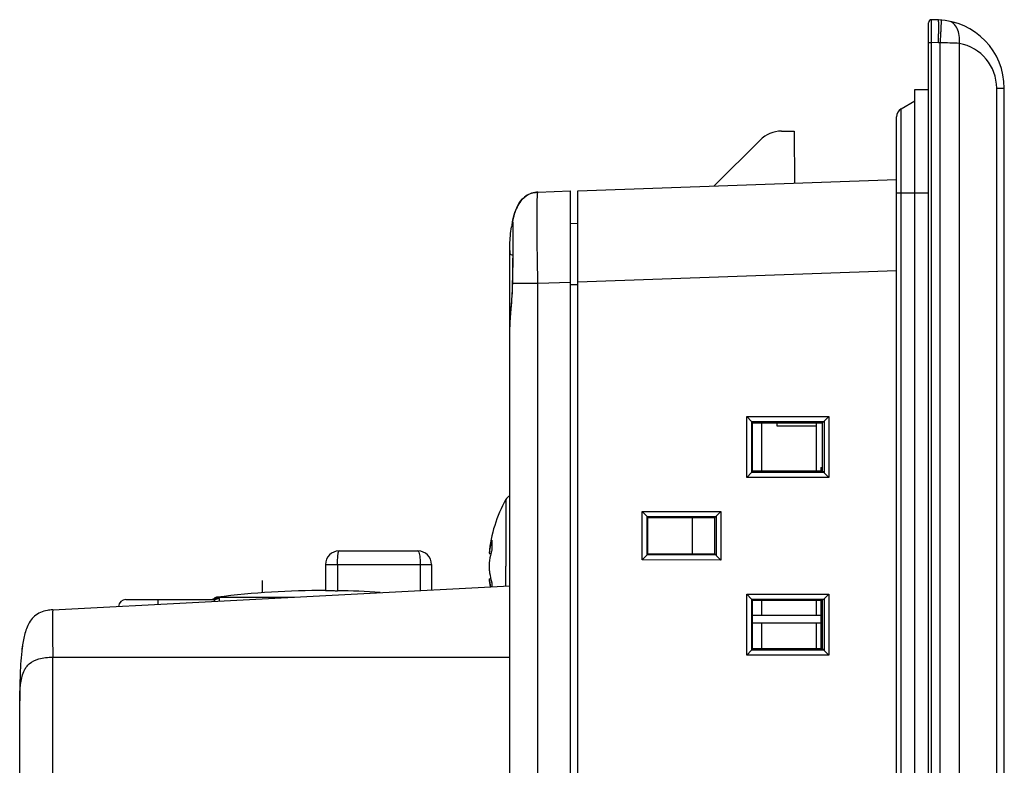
# Model space of a CAD drawing. Header units: millimetres. Extents: x 0 to 1189, y 0 to 841.
# Tile 6 of 29: x 98 to 163, y 532 to 581. Entities that reach past the tile are written whole.
import ezdxf

# ---------------------------------------------------------------- set-up
doc = ezdxf.new("R2010")
doc.units = ezdxf.units.MM
doc.header["$LTSCALE"] = 65.395
doc.layers.add('11_COMPONENTS', color=7, linetype='CONTINUOUS')

msp = doc.modelspace()

# ---------------------------------------------------------------- linework, layer by layer
at = {"layer": '11_COMPONENTS', "color": 7, "linetype": 'Continuous'}
for p, q in [((157.98, 362.042), (157.98, 581.128)), ((158.637, 581.312), (158.187, 581.328)), ((157.98, 579.828), (158.187, 579.828)), ((158.187, 363.341), (158.187, 579.828)), ((158.637, 579.813), (158.187, 579.828)), ((158.759, 363.364), (158.759, 579.806)), ((160.021, 363.404), (160.021, 579.765)), ((157.08, 363.935), (157.08, 576.735)), ((157.08, 576.735), (157.98, 576.735)), ((162.479, 366.355), (162.479, 576.815)), ((162.479, 576.815), (162.98, 576.815)), ((162.98, 366.355), (162.98, 576.815)), ((156.18, 575.454), (157.08, 575.974)), ((156.18, 365.215), (156.18, 575.454)), ((155.88, 365.735), (155.88, 574.935)), ((148.295, 573.986), (149.122, 573.986)), ((149.122, 573.986), (149.152, 570.561)), ((143.857, 570.376), (146.881, 573.4)), ((134.88, 570.063), (155.88, 570.796)), ((132.24, 569.971), (134.38, 570.046)), ((134.38, 370.624), (134.38, 570.046)), ((134.88, 370.606), (134.88, 570.063)), ((155.88, 569.935), (157.98, 569.935)), ((130.867, 568.985), (130.815, 568.873)), ((130.557, 568.033), (130.555, 568.022)), ((130.556, 568.026), (130.555, 568.022)), ((130.576, 568.12), (130.557, 568.033)), ((130.608, 568.255), (130.576, 568.12)), ((134.38, 567.92), (134.88, 567.911)), ((130.566, 567.871), (130.567, 567.862)), ((130.567, 567.862), (130.568, 567.85)), ((130.568, 567.85), (130.569, 567.837)), ((130.569, 567.837), (130.569, 567.823)), ((130.569, 567.823), (130.57, 567.807)), ((130.57, 567.807), (130.571, 567.789)), ((130.571, 567.789), (130.572, 567.759)), ((130.572, 567.759), (130.573, 567.725)), ((130.573, 567.725), (130.575, 567.675)), ((130.575, 567.675), (130.576, 567.617)), ((130.576, 567.617), (130.577, 567.536)), ((130.577, 567.536), (130.579, 567.423)), ((130.579, 567.423), (130.58, 567.27)), ((130.58, 567.27), (130.581, 567.091)), ((130.581, 566.654), (130.58, 566.395)), ((130.581, 567.091), (130.582, 566.886)), ((130.582, 566.886), (130.581, 566.654)), ((130.38, 374.598), (130.38, 565.973)), ((130.578, 566.109), (130.575, 565.798)), ((130.58, 566.395), (130.578, 566.109)), ((130.571, 565.464), (130.567, 565.109)), ((130.575, 565.798), (130.571, 565.464)), ((130.561, 564.737), (130.555, 564.342)), ((130.567, 565.109), (130.561, 564.737)), ((134.88, 564.067), (155.88, 564.8)), ((130.555, 564.342), (130.548, 563.983)), ((130.56, 564.174), (130.556, 563.974)), ((130.563, 564.342), (130.56, 564.174)), ((132.24, 563.974), (134.38, 564.049)), ((130.556, 563.974), (132.24, 563.974)), ((132.24, 376.695), (132.24, 563.974)), ((134.38, 563.885), (134.88, 563.885)), ((146.003, 555.188), (151.424, 555.198)), ((146.003, 551.182), (146.003, 555.188)), ((146.325, 554.861), (146.003, 555.188)), ((151.108, 554.888), (151.424, 555.198)), ((151.424, 555.198), (151.424, 551.172)), ((146.325, 554.861), (151.107, 554.87)), ((146.325, 554.861), (146.342, 554.86)), ((146.342, 551.509), (146.342, 554.86)), ((146.342, 554.86), (146.38, 554.785)), ((146.38, 551.585), (146.38, 554.785)), ((146.38, 554.785), (150.98, 554.785)), ((146.98, 554.785), (146.98, 551.585)), ((147.98, 554.785), (147.98, 554.585)), ((147.98, 554.585), (150.58, 554.585)), ((150.58, 554.785), (150.58, 551.585)), ((151.107, 554.87), (150.98, 554.785)), ((150.98, 554.785), (150.98, 551.585)), ((151.108, 554.888), (151.107, 554.87)), ((151.108, 554.888), (151.108, 551.482)), ((150.88, 551.835), (150.88, 551.585)), ((150.88, 551.835), (150.98, 551.835)), ((146.325, 551.508), (146.003, 551.182)), ((151.424, 551.172), (146.003, 551.182)), ((146.342, 551.509), (146.325, 551.508)), ((151.107, 551.5), (146.325, 551.508)), ((146.342, 551.509), (146.38, 551.585)), ((150.98, 551.585), (146.38, 551.585)), ((151.107, 551.5), (150.98, 551.585)), ((151.107, 551.5), (151.108, 551.482)), ((151.108, 551.482), (151.424, 551.172)), ((130.125, 549.729), (130.125, 545.335)), ((139.11, 548.925), (144.304, 548.935)), ((139.11, 545.744), (139.11, 548.925)), ((139.431, 548.598), (139.11, 548.925)), ((139.431, 548.598), (143.988, 548.607)), ((139.431, 548.598), (139.448, 548.598)), ((139.448, 546.072), (139.448, 548.598)), ((139.448, 548.598), (139.48, 548.535)), ((139.48, 546.135), (139.48, 548.535)), ((139.48, 548.535), (143.88, 548.535)), ((142.415, 548.535), (142.415, 546.135)), ((143.988, 548.607), (143.88, 548.535)), ((143.88, 548.535), (143.88, 546.135)), ((143.989, 548.624), (143.988, 548.607)), ((143.989, 548.624), (144.304, 548.935)), ((143.989, 548.624), (143.989, 546.045)), ((144.304, 548.935), (144.304, 545.735)), ((119.13, 546.335), (124.33, 546.335)), ((129.022, 546.179), (129.137, 546.169)), ((139.431, 546.071), (139.11, 545.744)), ((139.448, 546.072), (139.431, 546.071)), ((143.988, 546.063), (139.431, 546.071)), ((139.448, 546.072), (139.48, 546.135)), ((143.88, 546.135), (139.48, 546.135)), ((143.988, 546.063), (143.88, 546.135)), ((143.988, 546.063), (143.989, 546.045)), ((143.989, 546.045), (144.304, 545.735)), ((118.23, 545.435), (118.23, 543.734)), ((118.23, 545.435), (125.23, 545.435)), ((119.03, 545.435), (119.03, 543.718)), ((124.48, 545.435), (124.48, 543.726)), ((125.23, 545.435), (125.23, 543.765)), ((130.126, 544.021), (130.125, 545.335)), ((144.304, 545.735), (139.11, 545.744)), ((100.266, 542.457), (130.38, 544.035)), ((114.08, 543.585), (114.08, 544.396)), ((129.022, 544.49), (129.137, 544.5)), ((111.195, 543.215), (110.908, 543.215)), ((111.117, 543.292), (116.2, 543.292)), ((146.003, 543.488), (151.424, 543.498)), ((146.003, 539.482), (146.003, 543.488)), ((146.325, 543.161), (146.003, 543.488)), ((151.108, 543.188), (151.424, 543.498)), ((151.424, 543.498), (151.424, 539.472)), ((105.081, 543.135), (110.934, 543.135)), ((107.18, 543.135), (107.18, 542.819)), ((146.325, 543.161), (151.107, 543.17)), ((146.325, 543.161), (146.342, 543.16)), ((146.342, 539.809), (146.342, 543.16)), ((146.342, 543.16), (146.38, 543.085)), ((146.38, 539.885), (146.38, 543.085)), ((146.38, 543.085), (150.98, 543.085)), ((146.98, 543.085), (146.98, 542.085)), ((150.58, 543.085), (150.58, 542.085)), ((150.88, 543.085), (150.88, 539.885)), ((151.107, 543.17), (150.98, 543.085)), ((150.98, 543.085), (150.98, 539.885)), ((151.108, 543.188), (151.107, 543.17)), ((151.108, 543.188), (151.108, 539.782)), ((150.88, 542.085), (146.38, 542.085)), ((150.88, 541.585), (146.38, 541.585)), ((146.98, 541.585), (146.98, 539.885)), ((150.58, 541.585), (150.58, 539.885)), ((100.266, 531.355), (100.266, 539.335)), ((100.266, 539.335), (130.38, 539.335)), ((146.325, 539.808), (146.003, 539.482)), ((151.424, 539.472), (146.003, 539.482)), ((146.342, 539.809), (146.325, 539.808)), ((151.107, 539.8), (146.325, 539.808)), ((146.342, 539.809), (146.38, 539.885)), ((150.98, 539.885), (146.38, 539.885)), ((151.107, 539.8), (150.98, 539.885)), ((151.107, 539.8), (151.108, 539.782)), ((151.108, 539.782), (151.424, 539.472)), ((98.08, 404.205), (98.08, 536.536))]:
    msp.add_line(p, q, dxfattribs=at)
for points in [[(132.24, 569.971), (132.134, 569.964), (132.027, 569.95), (131.922, 569.928), (131.819, 569.899), (131.718, 569.862), (131.621, 569.817), (131.527, 569.764), (131.436, 569.704), (131.349, 569.635), (131.267, 569.56), (131.189, 569.478), (131.116, 569.39), (131.047, 569.297), (130.983, 569.198), (130.923, 569.094), (130.867, 568.985)], [(130.815, 568.873), (130.767, 568.757), (130.723, 568.637), (130.682, 568.513), (130.644, 568.386), (130.608, 568.255)], [(130.565, 567.887), (130.565, 567.887), (130.565, 567.886), (130.565, 567.884), (130.566, 567.882), (130.566, 567.879), (130.566, 567.875), (130.566, 567.871)], [(130.548, 563.983), (130.543, 563.804), (130.537, 563.63), (130.53, 563.456), (130.52, 563.283), (130.51, 563.111), (130.499, 562.941), (130.487, 562.773), (130.475, 562.608)], [(130.475, 562.608), (130.449, 562.289), (130.426, 561.985)], [(130.426, 561.985), (130.415, 561.841), (130.405, 561.703), (130.397, 561.571), (130.39, 561.445), (130.385, 561.326), (130.381, 561.214), (130.38, 561.109)]]:
    msp.add_lwpolyline(points, dxfattribs=at)
for centre, radius, start, end in [((158.18, 581.128), 0.2, 88, 180), ((158.48, 576.815), 4.5, 0, 88), ((158.532, 576.814), 3, 85.657, 87.99988), ((157.882, 533.221), 46.593, 87.36836, 88.9211), ((159.479, 576.815), 3, 359.99999, 79.57803), ((156.48, 574.935), 0.6, 120, 180), ((148.295, 571.986), 2, 90, 135), ((137.171, 566.655), 6.756, 168.28314, 171.20331), ((130.946, 567.948), 0.398, 169.24357, 179.31015), ((130.947, 567.948), 0.399, 179.38331, 198.64367), ((136.213, 566.848), 5.778, 166.96332, 168.20148), ((130.711, 568), 0.157, 167.34714, 168.16994), ((146.548, 565.974), 16.168, 179.48986, 180.00188), ((137.98, 545.335), 9, 150.77534, 174.61231), ((130.562, 549.485), 0.5, 111.35509, 150.77534), ((133.474, 545.651), 4.483, 161.97716, 173.22863), ((133.661, 546.735), 4.46, 176.10122, 180.00241), ((133.717, 546.735), 4.517, 180.00569, 183.87438), ((119.13, 545.435), 0.9, 90, 180), ((124.33, 545.435), 0.9, 0, 90), ((138.055, 545.334), 9.035, 178.64497, 181.35503), ((137.982, 545.335), 9.002, 185.38805, 188.74186), ((133.479, 545.019), 4.489, 186.76549, 193.52952), ((133.695, 543.933), 4.494, 176.11497, 179.49243), ((110.636, 543.635), 0.5, 286.47095, 302.9419), ((111.18, 542.796), 0.5, 97.18076, 122.9419), ((118.18, 487.235), 56.5, 89.9493, 97.18076), ((118.18, 487.235), 56.489, 86.29021, 89.13783), ((105.08, 542.635), 0.5, 90, 174.47877), ((100.404, 539.474), 2.985, 94.80628, 98.07272), ((100.446, 538.987), 3.474, 92.9802, 94.83264), ((108.699, 538.559), 10.551, 171.63525, 173.05259), ((109.36, 538.474), 11.218, 172.46345, 173.03228)]:
    msp.add_arc(centre, radius, start, end, dxfattribs=at)
for points, knots in [([(158.187, 579.828), (158.187, 579.926), (158.188, 580.117), (158.189, 580.395), (158.19, 580.65), (158.19, 580.875), (158.19, 581.038), (158.189, 581.146), (158.189, 581.209), (158.189, 581.259), (158.188, 581.29), (158.188, 581.311), (158.186, 581.318), (158.189, 581.327), (158.187, 581.328)], [0, 0, 0, 0, 0.195018, 0.382574, 0.555471, 0.707027, 0.831396, 0.881847, 0.923809, 0.956874, 0.980734, 0.98913, 0.995146, 1, 1, 1, 1]), ([(158.637, 579.813), (158.64, 579.91), (158.646, 580.101), (158.653, 580.379), (158.657, 580.634), (158.659, 580.859), (158.658, 581.022), (158.656, 581.13), (158.653, 581.193), (158.65, 581.242), (158.647, 581.279), (158.644, 581.298), (158.64, 581.312), (158.637, 581.312)], [0, 0, 0, 0, 0.194711, 0.381914, 0.554436, 0.705671, 0.829837, 0.880243, 0.922211, 0.955339, 0.979355, 0.994106, 1, 1, 1, 1]), ([(158.759, 579.806), (158.767, 579.903), (158.781, 580.093), (158.799, 580.37), (158.813, 580.625), (158.824, 580.849), (158.83, 581.011), (158.832, 581.119), (158.832, 581.182), (158.831, 581.231), (158.829, 581.269), (158.827, 581.288), (158.824, 581.301), (158.821, 581.302)], [0, 0, 0, 0, 0.194788, 0.382024, 0.554546, 0.705762, 0.829898, 0.880289, 0.922243, 0.95536, 0.979367, 0.994111, 1, 1, 1, 1]), ([(160.021, 579.765), (160.039, 579.94), (160.035, 580.279), (159.904, 580.741), (159.657, 581.093), (159.413, 581.218), (159.294, 581.24)], [0, 0, 0, 0, 0.295362, 0.563872, 0.795913, 1, 1, 1, 1]), ([(130.583, 568.151), (130.633, 568.367), (130.76, 568.795), (131.067, 569.391), (131.571, 569.857), (132.02, 569.963), (132.24, 569.971)], [0, 0, 0, 0, 0.250912, 0.501426, 0.750813, 1, 1, 1, 1]), ([(132.24, 563.974), (132.231, 564.364), (132.215, 565.128), (132.197, 566.238), (132.186, 567.261), (132.182, 568.042), (132.183, 568.593), (132.186, 568.943), (132.19, 569.245), (132.196, 569.496), (132.204, 569.693), (132.213, 569.824), (132.22, 569.9), (132.226, 569.938), (132.231, 569.958), (132.237, 569.971), (132.24, 569.971)], [0, 0, 0, 0, 0.194727, 0.382087, 0.554796, 0.70629, 0.772132, 0.830548, 0.881012, 0.922999, 0.956045, 0.979929, 0.988392, 0.994519, 0.998327, 1, 1, 1, 1]), ([(130.558, 568.035), (130.559, 568.04), (130.563, 568.056), (130.573, 568.022), (130.574, 567.992), (130.577, 567.954), (130.579, 567.932)], [0, 0, 0, 0, 0.112888, 0.215957, 0.510725, 1, 1, 1, 1]), ([(130.579, 567.932), (130.579, 567.92), (130.582, 567.86), (130.584, 567.8), (130.585, 567.753)], [0, 0, 0, 0, 0.208306, 1, 1, 1, 1]), ([(130.38, 565.973), (130.38, 566.15), (130.389, 566.723), (130.434, 567.296), (130.495, 567.688)], [0, 0, 0, 0, 0.307729, 1, 1, 1, 1]), ([(130.585, 567.753), (130.59, 567.566), (130.593, 567.11), (130.59, 565.973), (130.576, 565.023), (130.563, 564.342)], [0, 0, 0, 0, 0.164943, 0.400693, 1, 1, 1, 1]), ([(130.38, 565.973), (130.38, 565.957), (130.395, 565.911), (130.468, 565.854), (130.535, 565.829), (130.575, 565.818)], [0, 0, 0, 0, 0.181898, 0.530452, 1, 1, 1, 1]), ([(130.556, 563.975), (130.554, 563.976), (130.551, 563.978), (130.548, 563.981), (130.548, 563.983)], [0, 0, 0, 0, 0.620643, 1, 1, 1, 1]), ([(130.556, 563.974), (130.544, 563.407), (130.481, 562.616), (130.401, 561.657), (130.38, 561.263), (130.38, 561.094)], [0, 0, 0, 0, 0.589905, 0.824588, 1, 1, 1, 1]), ([(119.03, 545.435), (119.03, 545.55), (119.034, 545.762), (119.052, 546.013), (119.071, 546.174), (119.089, 546.258), (119.102, 546.308), (119.121, 546.335), (119.13, 546.335)], [0, 0, 0, 0, 0.376841, 0.696556, 0.819636, 0.912146, 0.971334, 1, 1, 1, 1]), ([(124.33, 546.335), (124.341, 546.335), (124.368, 546.313), (124.406, 546.224), (124.445, 546.042), (124.473, 545.764), (124.48, 545.55), (124.48, 545.435)], [0, 0, 0, 0, 0.036474, 0.098444, 0.312947, 0.628329, 1, 1, 1, 1]), ([(129.211, 546.43), (129.188, 546.357), (129.105, 546.068), (129.048, 545.771), (129.022, 545.548)], [0, 0, 0, 0, 0.253134, 1, 1, 1, 1]), ([(129.022, 545.121), (129.031, 545.047), (129.073, 544.748), (129.143, 544.454), (129.211, 544.238)], [0, 0, 0, 0, 0.247393, 1, 1, 1, 1]), ([(111.252, 543.032), (111.253, 543.062), (111.255, 543.11), (111.26, 543.17), (111.238, 543.213), (111.209, 543.215), (111.195, 543.215)], [0, 0, 0, 0, 0.401722, 0.655451, 0.814076, 1, 1, 1, 1]), ([(118.23, 543.734), (118.23, 543.733), (118.238, 543.735), (118.247, 543.732), (118.267, 543.732), (118.293, 543.731), (118.327, 543.73), (118.384, 543.729), (118.471, 543.727), (118.591, 543.725), (118.728, 543.722), (118.876, 543.72), (118.978, 543.718), (119.03, 543.718)], [0, 0, 0, 0, 0.004852, 0.019269, 0.043127, 0.076197, 0.118162, 0.168619, 0.29299, 0.444528, 0.617399, 0.804955, 1, 1, 1, 1]), ([(110.879, 543.013), (110.891, 543.03), (110.916, 543.062), (110.945, 543.091), (110.974, 543.132), (110.944, 543.135), (110.934, 543.135)], [0, 0, 0, 0, 0.371456, 0.667592, 0.826434, 1, 1, 1, 1]), ([(100.266, 542.457), (100.106, 542.448), (99.789, 542.41), (99.339, 542.259), (98.964, 541.983), (98.698, 541.619), (98.516, 541.218), (98.351, 540.662), (98.228, 539.95), (98.148, 539.089), (98.104, 538.223), (98.083, 537.348), (98.08, 536.761), (98.08, 536.465)], [0, 0, 0, 0, 0.067987, 0.134474, 0.199059, 0.261807, 0.323504, 0.384933, 0.506994, 0.628923, 0.751207, 0.874466, 1, 1, 1, 1]), ([(100.266, 542.457), (100.264, 542.456), (100.261, 542.45), (100.258, 542.431), (100.254, 542.385), (100.25, 542.312), (100.247, 542.209), (100.245, 542.078), (100.243, 541.921), (100.242, 541.739), (100.242, 541.452), (100.243, 541.046), (100.247, 540.513), (100.254, 539.936), (100.261, 539.538), (100.266, 539.335)], [0, 0, 0, 0, 0.001624, 0.005417, 0.02, 0.043897, 0.076958, 0.118953, 0.169415, 0.227815, 0.293624, 0.445019, 0.617706, 0.805202, 1, 1, 1, 1]), ([(98.08, 536.465), (98.08, 536.721), (98.093, 537.118), (98.149, 537.656), (98.23, 538.082), (98.356, 538.438), (98.524, 538.714), (98.805, 539.016), (99.257, 539.226), (99.796, 539.323), (100.107, 539.338), (100.266, 539.335)], [0, 0, 0, 0, 0.182042, 0.281411, 0.383391, 0.489561, 0.546964, 0.611193, 0.780283, 0.887042, 1, 1, 1, 1])]:
    msp.add_open_spline(points, degree=3, knots=knots, dxfattribs=at)
msp.add_open_spline([(111.195, 543.215), (111.12, 543.164), (111.025, 543.135), (110.934, 543.135)], degree=3, dxfattribs=at)

doc.saveas('drawing.dxf')
